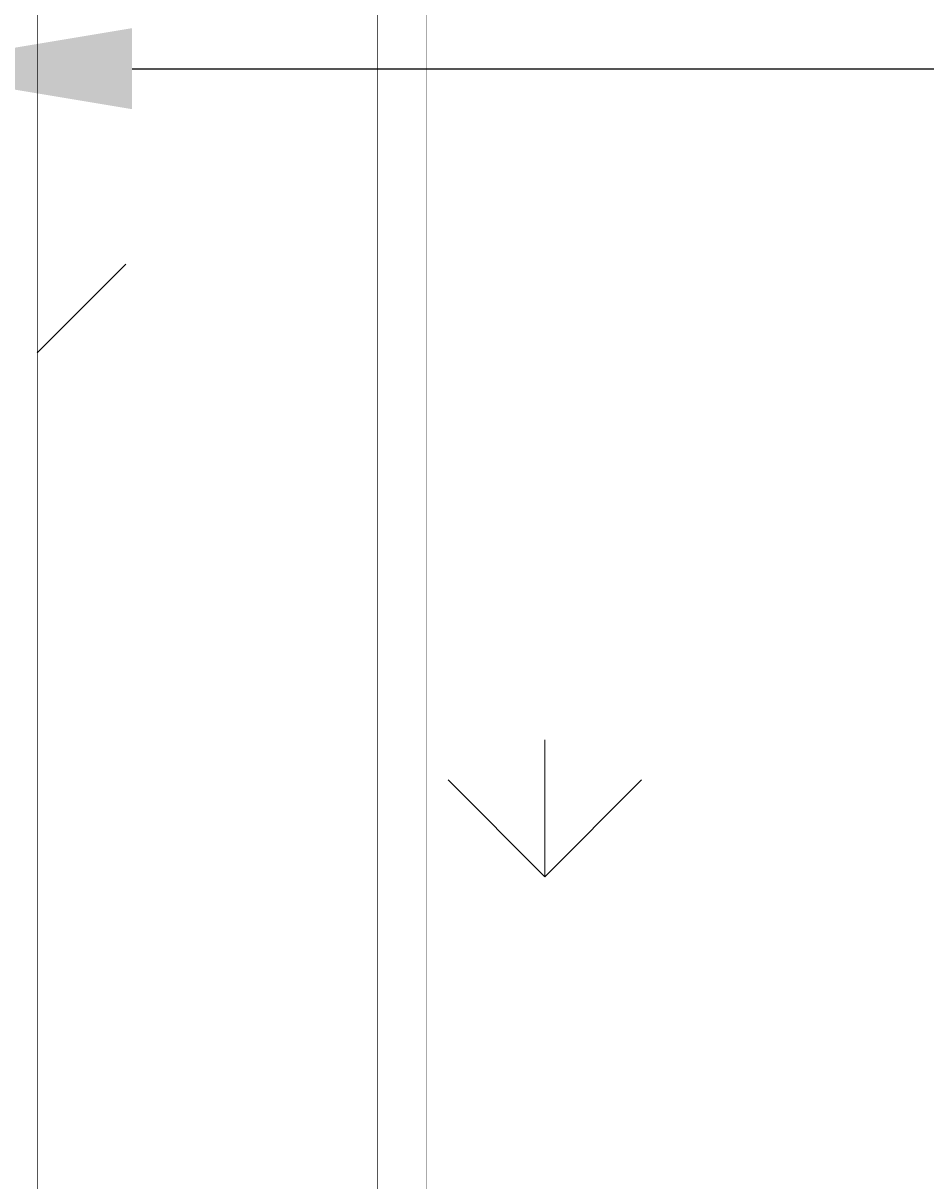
# Model space of a CAD drawing. Header units: millimetres. Extents: x 747415 to 1601423, y -236173 to 551995.
# Tile 189 of 256: x 1035193 to 1037050, y 81047 to 83427. Entities that reach past the tile are written whole.
import ezdxf

# ---------------------------------------------------------------- set-up
doc = ezdxf.new("R2010")
doc.units = ezdxf.units.MM
doc.header["$LTSCALE"] = 100
doc.header["$MEASUREMENT"] = 0
doc.layers.get('DEFPOINTS').update_dxf_attribs({"color": 6, "linetype": 'CONTINUOUS', "lineweight": 0})
for name, color, linetype, lineweight in [('T--A9042_BEPLANTING', 90, 'CONTINUOUS', 0), ('T--L9042_BEPLANTING', 90, 'CONTINUOUS', 0), ('T--M9040_Terrein_Afwerking_Plein', 244, 'CONTINUOUS', 0)]:
    doc.layers.add(name, color=color, linetype=linetype, lineweight=lineweight)
doc.layers.add('T--L9041_VERHARDING_Wegen', color=7, linetype='CONTINUOUS')
doc.styles.add('Raymond nov 2012', font='isocpeur.ttf', dxfattribs={"height": 1500})
doc.styles.get("Standard").update_dxf_attribs({"font": 'arial.ttf'})
doc.dimstyles.get("Standard").update_dxf_attribs({"dimtxt": 0.18, "dimasz": 500, "dimexe": 0.18, "dimexo": 0.0625, "dimgap": 0.09, "dimtad": 0, "dimtoh": 1, "dimdec": 0, "dimzin": 0, "dimdsep": 46, "dimtxsty": 'Standard', "dimcen": 0.09, "dimadec": 0, "dimazin": 0, "dimtfac": 1, "dimtdec": 0, "dimtofl": 0, "dimtmove": 0, "dimatfit": 3, "dimfxl": 1, "dimtolj": 1, "dimtzin": 0, "dimarcsym": 0})
pattern_1 = [(90, (0, 0), (-1060.6601715, 1060.6601715), [281.25, -1840.0703445]), (45, (0, 0), (-1060.660171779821, 1060.660171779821), [281.25, -1218.75]), (135, (0, 0), (-1060.660171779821, -1060.660171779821), [281.25, -1218.75])]

# ---------------------------------------------------------------- blocks, each defined once
blk = doc.blocks.new('*D122')
at = {"layer": 'DEFPOINTS', "color": 0, "linetype": 'Continuous', "transparency": 16777216}
for p in [(1057410.445462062, 83333.07668300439), (1057410.445462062, 83333.07668300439), (1034916.890846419, 83291.41001633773)]:
    blk.add_point(p, dxfattribs=at)
at = {"layer": 'T--M9040_Terrein_Afwerking_Plein', "color": 0, "linetype": 'Continuous', "lineweight": -2, "transparency": 16777216}
for p, q in [((1034916.890846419, 83291.47251633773), (1034916.890846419, 83333.25668300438)), ((1035416.890846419, 83333.07668300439), (1041401.078154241, 83333.07668300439)), ((1056910.445462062, 83333.07668300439), (1050926.258154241, 83333.07668300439)), ((1057410.445462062, 83333.13918300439), (1057410.445462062, 83333.25668300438))]:
    blk.add_line(p, q, dxfattribs=at)
at = {"layer": 'T--M9040_Terrein_Afwerking_Plein', "color": 0, "linetype": 'Continuous', "transparency": 16777216}
for points in [[(1035416.890846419, 83416.41001633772), (1035416.890846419, 83249.74334967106), (1034916.890846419, 83333.07668300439)], [(1056910.445462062, 83416.41001633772), (1056910.445462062, 83249.74334967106), (1057410.445462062, 83333.07668300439)]]:
    blk.add_solid(points, dxfattribs=at)
at = {"layer": 'T--M9040_Terrein_Afwerking_Plein', "color": 0, "linetype": 'Continuous', "transparency": 16777216, "insert": (1046163.668154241, 83333.07668300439), "char_height": 1500, "attachment_point": 5, "style": 'Raymond nov 2012'}
blk.add_mtext('\\A1;22,5 meter', dxfattribs=at)

msp = doc.modelspace()

# ---------------------------------------------------------------- hatches: boundary and pattern name
at = {"layer": 'T--A9042_BEPLANTING'}
h = msp.add_hatch(dxfattribs=at)
h.set_pattern_fill('GRASS', color=256, scale=1500, style=0)
h.set_pattern_definition(pattern_1)
edge = h.paths.add_edge_path()
edge.add_line((1194589.183356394, 247525.192587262), (1194593.639969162, 247264.8808100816))
edge.add_line((1194593.639969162, 247264.8808100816), (1189597.041730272, 247120.8431923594))
edge.add_line((1189597.041730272, 247120.8431923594), (1179615.176007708, 246734.4244738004))
edge.add_line((1179615.176007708, 246734.4244738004), (1169673.169393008, 246260.9255668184))
edge.add_line((1169673.169393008, 246260.9255668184), (1159743.156334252, 245284.4291924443))
edge.add_line((1159743.156334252, 245284.4291924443), (1149794.30236185, 244232.03728765))
edge.add_line((1149794.30236185, 244232.03728765), (1139904.319447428, 243419.6205866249))
edge.add_line((1139904.319447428, 243419.6205866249), (1138613.746601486, 243325.0213716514))
edge.add_line((1138613.746601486, 243325.0213716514), (1135690.007365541, 243117.1966120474))
edge.add_line((1135690.007365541, 243117.1966120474), (1132771.926390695, 242932.5034314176))
edge.add_line((1132771.926390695, 242932.5034314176), (1129859.397656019, 242758.5988470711))
edge.add_line((1129859.397656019, 242758.5988470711), (1126616.556349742, 242566.5753201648))
edge.add_line((1126616.556349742, 242566.5753201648), (1123385.963933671, 242364.6948826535))
edge.add_line((1123385.963933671, 242364.6948826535), (1120184.728324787, 242139.8331525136))
edge.add_line((1120184.728324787, 242139.8331525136), (1117014.113231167, 241880.0113158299))
edge.add_line((1117014.113231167, 241880.0113158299), (1113876.289209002, 241570.2278570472))
edge.add_line((1113876.289209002, 241570.2278570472), (1110773.76022133, 241198.3186825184))
edge.add_line((1110773.76022133, 241198.3186825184), (1107692.213832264, 240764.7203510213))
edge.add_line((1107692.213832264, 240764.7203510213), (1104624.361163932, 240306.9246438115))
edge.add_line((1104624.361163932, 240306.9246438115), (1101572.464524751, 239835.8275239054))
edge.add_line((1101572.464524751, 239835.8275239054), (1100403.086110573, 239650.923588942))
edge.add_line((1100403.086110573, 239650.923588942), (1097780.987009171, 239217.9897417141))
edge.add_line((1097780.987009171, 239217.9897417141), (1095157.329452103, 238732.8300155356))
edge.add_line((1095157.329452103, 238732.8300155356), (1092526.921808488, 238274.0522847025))
edge.add_line((1092526.921808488, 238274.0522847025), (1089457.602094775, 237766.05085837))
edge.add_line((1089457.602094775, 237766.05085837), (1086388.729915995, 237224.8457167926))
edge.add_line((1086388.729915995, 237224.8457167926), (1083401.545382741, 236651.6678591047))
edge.add_line((1083401.545382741, 236651.6678591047), (1080469.384639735, 236024.4590125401))
edge.add_line((1080469.384639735, 236024.4590125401), (1077519.444416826, 235269.8228896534))
edge.add_line((1077519.444416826, 235269.8228896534), (1074567.866792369, 234454.4976983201))
edge.add_line((1074567.866792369, 234454.4976983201), (1071611.50523844, 233602.3195103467))
edge.add_line((1071611.50523844, 233602.3195103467), (1068661.405925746, 232725.2908456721))
edge.add_line((1068661.405925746, 232725.2908456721), (1065719.423833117, 231822.3812893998))
edge.add_line((1065719.423833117, 231822.3812893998), (1062684.54004048, 230856.1087285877))
edge.add_line((1062684.54004048, 230856.1087285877), (1059866.19601153, 229920.8363846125))
edge.add_line((1059866.19601153, 229920.8363846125), (1056845.380909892, 228880.0349692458))
edge.add_line((1056845.380909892, 228880.0349692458), (1054034.149773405, 227860.4514944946))
edge.add_line((1054034.149773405, 227860.4514944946), (1051908.682056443, 227043.858742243))
edge.add_line((1051908.682056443, 227043.858742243), (1051192.353836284, 226766.2784363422))
edge.add_line((1051192.353836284, 226766.2784363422), (1050671.689749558, 226564.5188345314))
edge.add_line((1050671.689749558, 226564.5188345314), (1049927.630866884, 226262.6203580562))
edge.add_line((1049927.630866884, 226262.6203580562), (1049070.319516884, 225903.5402754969))
edge.add_line((1049070.319516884, 225903.5402754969), (1048360.834247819, 225606.3763233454))
edge.add_line((1048360.834247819, 225606.3763233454), (1045574.184821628, 224396.8677191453))
edge.add_line((1045574.184821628, 224396.8677191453), (1042746.022929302, 223102.0623231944))
edge.add_line((1042746.022929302, 223102.0623231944), (1039916.203501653, 221736.5614729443))
edge.add_line((1039916.203501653, 221736.5614729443), (1037264.037965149, 220364.5489902))
edge.add_line((1037264.037965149, 220364.5489902), (1036639.03621457, 220037.9065253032))
edge.add_line((1036639.03621457, 220037.9065253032), (1035761.730695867, 219567.0841902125))
edge.add_line((1035761.730695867, 219567.0841902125), (1034455.172790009, 218860.0200611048))
edge.add_line((1034455.172790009, 218860.0200611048), (1031834.518699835, 217415.2066519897))
edge.add_line((1031834.518699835, 217415.2066519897), (1029063.531879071, 215837.5202211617))
edge.add_line((1029063.531879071, 215837.5202211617), (1026493.512890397, 214322.9161664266))
edge.add_line((1026493.512890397, 214322.9161664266), (1023661.373834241, 212596.8096402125))
edge.add_line((1023661.373834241, 212596.8096402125), (1021148.700874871, 211011.9131839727))
edge.add_line((1021148.700874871, 211011.9131839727), (1018664.489287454, 209394.7233028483))
edge.add_line((1018664.489287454, 209394.7233028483), (1016111.629667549, 207674.0512409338))
edge.add_line((1016111.629667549, 207674.0512409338), (1013541.964280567, 205866.6755217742))
edge.add_line((1013541.964280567, 205866.6755217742), (1011054.819466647, 204060.9387537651))
edge.add_line((1011054.819466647, 204060.9387537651), (1008551.610144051, 202180.9328117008))
edge.add_line((1008551.610144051, 202180.9328117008), (1006071.976743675, 200261.2710021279))
edge.add_line((1006071.976743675, 200261.2710021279), (1003623.025875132, 198305.8767964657))
edge.add_line((1003623.025875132, 198305.8767964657), (1001255.469395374, 196356.5407296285))
edge.add_line((1001255.469395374, 196356.5407296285), (998895.9700791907, 194358.2368083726))
edge.add_line((998895.9700791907, 194358.2368083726), (996592.8944766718, 192340.97313271))
edge.add_line((996592.8944766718, 192340.97313271), (994271.1875043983, 190253.0937113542))
edge.add_line((994271.1875043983, 190253.0937113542), (992089.7994582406, 188232.7127051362))
edge.add_line((992089.7994582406, 188232.7127051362), (989855.1262473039, 186096.7350539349))
edge.add_line((989855.1262473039, 186096.7350539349), (987565.6823597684, 183840.7790538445))
edge.add_line((987565.6823597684, 183840.7790538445), (985556.7299641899, 181812.4301056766))
edge.add_line((985556.7299641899, 181812.4301056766), (983340.2350928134, 179499.9136924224))
edge.add_line((983340.2350928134, 179499.9136924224), (981234.4224591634, 177237.5646176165))
edge.add_line((981234.4224591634, 177237.5646176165), (979162.9404837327, 174943.2150951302))
edge.add_line((979162.9404837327, 174943.2150951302), (977214.6912824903, 172724.589817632))
edge.add_line((977214.6912824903, 172724.589817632), (975036.892136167, 170165.0712242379))
edge.add_line((975036.892136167, 170165.0712242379), (973160.4115033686, 167901.1060704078))
edge.add_line((973160.4115033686, 167901.1060704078), (971300.1449704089, 165540.1855951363))
edge.add_line((971300.1449704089, 165540.1855951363), (970653.4890049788, 164750.3471993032))
edge.add_line((970653.4890049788, 164750.3471993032), (969323.9063495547, 163031.6935432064))
edge.add_line((969323.9063495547, 163031.6935432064), (967532.3890671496, 160664.5849141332))
edge.add_line((967532.3890671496, 160664.5849141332), (965620.3296934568, 158124.4459659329))
edge.add_line((965620.3296934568, 158124.4459659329), (963729.4845107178, 155559.8609294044))
edge.add_line((963729.4845107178, 155559.8609294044), (962160.0236949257, 153368.2046887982))
edge.add_line((962160.0236949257, 153368.2046887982), (960583.8528034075, 151476.8389314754))
edge.add_line((960583.8528034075, 151476.8389314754), (957868.105888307, 147829.1408545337))
edge.add_line((957868.105888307, 147829.1408545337), (955546.5790209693, 144354.9567769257))
edge.add_line((955546.5790209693, 144354.9567769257), (952781.7656181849, 139999.1011205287))
edge.add_line((952781.7656181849, 139999.1011205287), (950228.3086077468, 135925.6708781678))
edge.add_line((950228.3086077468, 135925.6708781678), (947689.5073290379, 131669.0703530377))
edge.add_line((947689.5073290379, 131669.0703530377), (945836.5112818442, 128467.425615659))
edge.add_line((945836.5112818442, 128467.425615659), (939785.2423897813, 117718.8764374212))
edge.add_line((939785.2423897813, 117718.8764374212), (930712.8691826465, 102774.4008732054))
edge.add_line((930712.8691826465, 102774.4008732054), (922173.5303168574, 90199.79888080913))
edge.add_arc((831492.4565277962, 157259.0671569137), 112782.9889888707, 306.6061945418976, 323.5168235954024, ccw=False)
edge.add_line((898746.2688379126, 66722.1833193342), (906881.3233336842, 58450.83916981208))
edge.add_arc((1039056.701679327, -43733.64882697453), 167068.8487659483, 138.0648379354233, 142.2924710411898, ccw=False)
edge.add_line((914773.9242214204, 67916.65997388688), (924725.8059382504, 83316.85696533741))
edge.add_line((924725.8059382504, 83316.85696533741), (935036.8651486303, 100427.9154699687))
edge.add_line((935036.8651486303, 100427.9154699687), (938271.2433296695, 105214.4104993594))
edge.add_line((938271.2433296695, 105214.4104993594), (944567.1507563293, 115601.1526881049))
edge.add_line((944567.1507563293, 115601.1526881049), (949536.6850096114, 124088.1309045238))
edge.add_line((949536.6850096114, 124088.1309045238), (954824.4722579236, 132626.5871638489))
edge.add_line((954824.4722579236, 132626.5871638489), (959827.8901647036, 140132.6712405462))
edge.add_line((959827.8901647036, 140132.6712405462), (963059.8116493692, 145135.1199469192))
edge.add_line((963059.8116493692, 145135.1199469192), (965500.1968948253, 148828.3561125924))
edge.add_line((965500.1968948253, 148828.3561125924), (966613.36124763, 150562.7860717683))
edge.add_line((966613.36124763, 150562.7860717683), (968025.3733845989, 152669.5835323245))
edge.add_line((968025.3733845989, 152669.5835323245), (969925.1473204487, 155201.5519725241))
edge.add_line((969925.1473204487, 155201.5519725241), (971712.1012870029, 157704.4647360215))
edge.add_line((971712.1012870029, 157704.4647360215), (973307.2852349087, 159791.4462344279))
edge.add_line((973307.2852349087, 159791.4462344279), (974380.7726253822, 161326.9360360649))
edge.add_line((974380.7726253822, 161326.9360360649), (975513.5, 162711.848063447))
edge.add_line((975513.5, 162711.848063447), (977022.752271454, 164676.5229055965))
edge.add_line((977022.752271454, 164676.5229055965), (979125.9893734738, 167160.9360769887))
edge.add_line((979125.9893734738, 167160.9360769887), (980701.6437046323, 168861.6585919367))
edge.add_line((980701.6437046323, 168861.6585919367), (983077.9971673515, 171627.5046208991))
edge.add_line((983077.9971673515, 171627.5046208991), (985074.3190954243, 173856.0293796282))
edge.add_line((985074.3190954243, 173856.0293796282), (986909.1324194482, 175828.5052957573))
edge.add_line((986909.1324194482, 175828.5052957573), (989063.6991808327, 178159.2564685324))
edge.add_line((989063.6991808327, 178159.2564685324), (991154.4284170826, 180245.1449423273))
edge.add_line((991154.4284170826, 180245.1449423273), (993121.204704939, 182057.6062035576))
edge.add_line((993121.204704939, 182057.6062035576), (995324.4937860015, 184142.0513353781))
edge.add_line((995324.4937860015, 184142.0513353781), (997280.2187862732, 186006.6117934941))
edge.add_line((997280.2187862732, 186006.6117934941), (999623.7444072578, 188200.4480386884))
edge.add_line((999623.7444072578, 188200.4480386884), (1002349.06450187, 190608.0645018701))
edge.add_line((1002349.06450187, 190608.0645018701), (1004754.956385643, 192653.0657104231))
edge.add_line((1004754.956385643, 192653.0657104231), (1007294.927512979, 194741.9176252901))
edge.add_line((1007294.927512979, 194741.9176252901), (1008978.786427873, 196161.9279653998))
edge.add_line((1008978.786427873, 196161.9279653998), (1011076.046827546, 197755.949886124))
edge.add_line((1011076.046827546, 197755.949886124), (1013065.241322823, 199247.8142550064))
edge.add_line((1013065.241322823, 199247.8142550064), (1015821.036522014, 201346.8817583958))
edge.add_line((1015821.036522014, 201346.8817583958), (1017686.715761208, 202722.5202187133))
edge.add_line((1017686.715761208, 202722.5202187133), (1020957.031043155, 204817.9703822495))
edge.add_line((1020957.031043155, 204817.9703822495), (1023228.197490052, 206313.4005862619))
edge.add_line((1023228.197490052, 206313.4005862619), (1026470.580287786, 208376.7444168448))
edge.add_line((1026470.580287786, 208376.7444168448), (1028603.548419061, 209658.4324395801))
edge.add_line((1028603.548419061, 209658.4324395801), (1030968.80069323, 211111.6365882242))
edge.add_line((1030968.80069323, 211111.6365882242), (1032974.55669337, 212278.4703822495))
edge.add_line((1032974.55669337, 212278.4703822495), (1034989.373018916, 213415.4703822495))
edge.add_line((1034989.373018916, 213415.4703822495), (1036654.679358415, 214452.7284323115))
edge.add_line((1036654.679358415, 214452.7284323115), (1038246.030028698, 215241.6525211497))
edge.add_line((1038246.030028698, 215241.6525211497), (1039948.347105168, 216202.7611835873))
edge.add_line((1039948.347105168, 216202.7611835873), (1041825.775407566, 217172.0387782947))
edge.add_line((1041825.775407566, 217172.0387782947), (1043014.130600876, 217759.8587245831))
edge.add_line((1043014.130600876, 217759.8587245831), (1045164.207278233, 218821.1446640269))
edge.add_line((1045164.207278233, 218821.1446640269), (1047341.541396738, 219812.4042785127))
edge.add_line((1047341.541396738, 219812.4042785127), (1050071.070380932, 221013.9847147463))
edge.add_line((1050071.070380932, 221013.9847147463), (1051244.220242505, 221490.9703822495))
edge.add_line((1051244.220242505, 221490.9703822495), (1052347.556048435, 221956.9703822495))
edge.add_line((1052347.556048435, 221956.9703822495), (1053649.505633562, 222430.4703822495))
edge.add_line((1053649.505633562, 222430.4703822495), (1054533.125616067, 222784.9703822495))
edge.add_line((1054533.125616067, 222784.9703822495), (1056086.056048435, 223306.4703822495))
edge.add_line((1056086.056048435, 223306.4703822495), (1057869.317007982, 223968.9703822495))
edge.add_line((1057869.317007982, 223968.9703822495), (1060574.556048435, 224929.9703822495))
edge.add_line((1060574.556048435, 224929.9703822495), (1063483.693448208, 225922.9703822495))
edge.add_line((1063483.693448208, 225922.9703822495), (1065608.902869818, 226631.5928420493))
edge.add_line((1065608.902869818, 226631.5928420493), (1069173.063766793, 227676.4703822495))
edge.add_line((1069173.063766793, 227676.4703822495), (1072281.976844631, 228625.6370851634))
edge.add_line((1072281.976844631, 228625.6370851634), (1075375.393685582, 229611.4703822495))
edge.add_line((1075375.393685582, 229611.4703822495), (1077123.927341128, 230119.6202965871))
edge.add_line((1077123.927341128, 230119.6202965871), (1080375.393685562, 230986.9703822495))
edge.add_line((1080375.393685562, 230986.9703822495), (1082892.59424849, 231747.063377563))
edge.add_line((1082892.59424849, 231747.063377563), (1087287.423228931, 232727.2950449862))
edge.add_line((1087287.423228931, 232727.2950449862), (1089726.850960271, 233304.2362615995))
edge.add_line((1089726.850960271, 233304.2362615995), (1092683.446469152, 233905.2273305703))
edge.add_line((1092683.446469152, 233905.2273305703), (1095564.39358423, 234529.0460324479))
edge.add_line((1095564.39358423, 234529.0460324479), (1098820.302557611, 235134.1241847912))
edge.add_line((1098820.302557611, 235134.1241847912), (1101429.170216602, 235680.8008375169))
edge.add_line((1101429.170216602, 235680.8008375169), (1102775.393686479, 235932.9703822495))
edge.add_line((1102775.393686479, 235932.9703822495), (1105482.445207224, 236248.9731120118))
edge.add_line((1105482.445207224, 236248.9731120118), (1107758.806802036, 236612.3974063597))
edge.add_line((1107758.806802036, 236612.3974063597), (1110496.734538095, 236978.709052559))
edge.add_line((1110496.734538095, 236978.709052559), (1115376.09056841, 237663.74762912))
edge.add_line((1115376.09056841, 237663.74762912), (1120160.891047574, 238162.6478780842))
edge.add_line((1120160.891047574, 238162.6478780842), (1122883.614224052, 238303.4541035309))
edge.add_line((1122883.614224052, 238303.4541035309), (1125390.668896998, 238461.9145557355))
edge.add_line((1125390.668896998, 238461.9145557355), (1128123.405194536, 238391.9703822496))
edge.add_line((1128123.405194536, 238391.9703822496), (1132768.170728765, 238736.4703822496))
edge.add_line((1132768.170728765, 238736.4703822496), (1135790.587054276, 239107.9661654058))
edge.add_line((1135790.587054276, 239107.9661654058), (1138342.939986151, 239481.4559637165))
edge.add_line((1138342.939986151, 239481.4559637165), (1142060.429729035, 239524.4703822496))
edge.add_line((1142060.429729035, 239524.4703822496), (1147419.917958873, 239838.0534921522))
edge.add_line((1147419.917958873, 239838.0534921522), (1152508.673443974, 240937.7589930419))
edge.add_line((1152508.673443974, 240937.7589930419), (1161790.444571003, 241405.2496544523))
edge.add_line((1161790.444571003, 241405.2496544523), (1166293.103583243, 242414.3174930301))
edge.add_line((1166293.103583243, 242414.3174930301), (1170003.913318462, 243136.4703822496))
edge.add_line((1170003.913318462, 243136.4703822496), (1182817.631044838, 243902.9703822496))
edge.add_line((1182817.631044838, 243902.9703822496), (1191677.386953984, 244103.4703822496))
edge.add_line((1191677.386953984, 244103.4703822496), (1200992.076095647, 244164.4703822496))
edge.add_line((1200992.076095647, 244164.4703822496), (1212315.556048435, 244345.4703822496))
edge.add_line((1212315.556048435, 244345.4703822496), (1212435.360344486, 247419.9703822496))
edge.add_line((1212435.360344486, 247419.9703822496), (1205479.360384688, 247503.5173473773))
edge.add_line((1205479.360384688, 247503.5173473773), (1202606.248328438, 247460.6223195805))
edge.add_line((1202606.248328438, 247460.6223195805), (1194593.639969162, 247264.8808100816))
h = msp.add_hatch(dxfattribs=at)
h.set_pattern_fill('GRASS', color=256, scale=1500, style=0)
h.set_pattern_definition(pattern_1)
h.paths.add_polyline_path([(1052810.445462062, 90788.18196679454), (1052810.445462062, 92878.18196679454), (1035222, 92878.18196679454), (1035222, 75478.18196679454), (1052810.445462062, 75478.18196679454), (1052810.445462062, 80068.18196679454), (1040112, 80068.18196679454), (1040112, 90788.18196679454)])
at = {"layer": 'T--A9042_BEPLANTING', "lineweight": 0}
h = msp.add_hatch(dxfattribs=at)
h.set_pattern_fill('GRASS', color=256, scale=1000, angle=2.544443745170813e-14, style=0)
h.set_pattern_definition([(90, (968263.6561779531, -42880.74541135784), (-707.1067810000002, 707.1067809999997), [187.5, -1226.713563]), (45.00000000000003, (968263.6561779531, -42880.74541135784), (-707.1067811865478, 707.1067811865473), [187.5, -812.5]), (135, (968263.6561779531, -42880.74541135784), (-707.1067811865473, -707.1067811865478), [187.4999999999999, -812.4999999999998])])
edge = h.paths.add_edge_path()
edge.add_line((1054666.89059243, 90958.07687630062), (1054666.89059243, 88708.07687630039))
edge.add_line((1039316.89059243, 88708.07687630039), (1059066.89059243, 88708.07687630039))
edge.add_line((1039316.89059243, 88708.07687630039), (1039316.89059243, 77958.07687630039))
edge.add_line((1034666.89059243, 90958.07687630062), (1034666.89059243, 72958.07687630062))
edge.add_line((1034666.89059243, 90958.07687630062), (1054666.89059243, 90958.07687630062))
edge.add_line((1039316.890846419, 88708.07668300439), (1059066.89084642, 88708.07668300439))
edge.add_line((1039316.890846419, 88708.07668300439), (1039316.890846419, 77958.07668300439))
edge.add_line((1034666.890846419, 90958.07668300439), (1034666.890846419, 72958.07668300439))
edge.add_line((1054666.89084642, 90958.07668300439), (1054666.890846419, 88708.07668300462))
edge.add_line((1034666.890846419, 90958.07668300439), (1054666.89084642, 90958.07668300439))
edge.add_line((1054666.89059243, 77958.07687630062), (1054666.89059243, 72958.07687630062))
edge.add_line((1039316.89059243, 77958.07687630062), (1059066.89059243, 77958.07687630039))
edge.add_line((1034666.89059243, 72958.07687630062), (1054666.89059243, 72958.07687630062))
edge.add_line((1054666.890846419, 77958.07668300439), (1054666.89084642, 72958.07668300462))
edge.add_line((1039316.890846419, 77958.07668300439), (1059066.890846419, 77958.07668300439))
edge.add_line((1034666.890846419, 72958.07668300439), (1054666.89084642, 72958.07668300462))

# ---------------------------------------------------------------- linework, layer by layer
at = {"layer": 'T--L9041_VERHARDING_Wegen', "const_width": 1}
msp.add_lwpolyline([(1052810.445462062, 90788.18196679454), (1052810.445462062, 92878.18196679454), (1035222, 92878.18196679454), (1035222, 75478.18196679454), (1052810.445462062, 75478.18196679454), (1052810.445462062, 80068.18196679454), (1040112, 80068.18196679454), (1040112, 90788.18196679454)], close=True, dxfattribs=at)
at = {"layer": 'T--L9042_BEPLANTING', "const_width": 1}
for points in [[(1035022, 93078.18196679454), (1035222, 93078.18196679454), (1035222, 75278.18196679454), (1035010.445462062, 75278.18196679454)], [(1035922, 90788.18196679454), (1035922, 80068.18196679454), (1036022, 80068.18196679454), (1036022, 90788.18196679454)]]:
    msp.add_lwpolyline(points, close=True, dxfattribs=at)

# ---------------------------------------------------------------- dimensions: what is measured, and where the dimension line sits
at = {"layer": 'T--M9040_Terrein_Afwerking_Plein', "linetype": 'Continuous'}
dim = msp.add_linear_dim(base=(1057410.445462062, 83333.07668300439), p1=(1034916.890846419, 83291.41001633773), p2=(1057410.445462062, 83333.07668300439), text='22,5 meter', dimstyle='Standard', override={"dimtxsty": 'Raymond nov 2012'}, dxfattribs=at)
dim.commit()
dim.dimension.update_dxf_attribs({"geometry": '*D122', "text_midpoint": (1046163.668154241, 83333.07668300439)})

doc.saveas('drawing.dxf')
